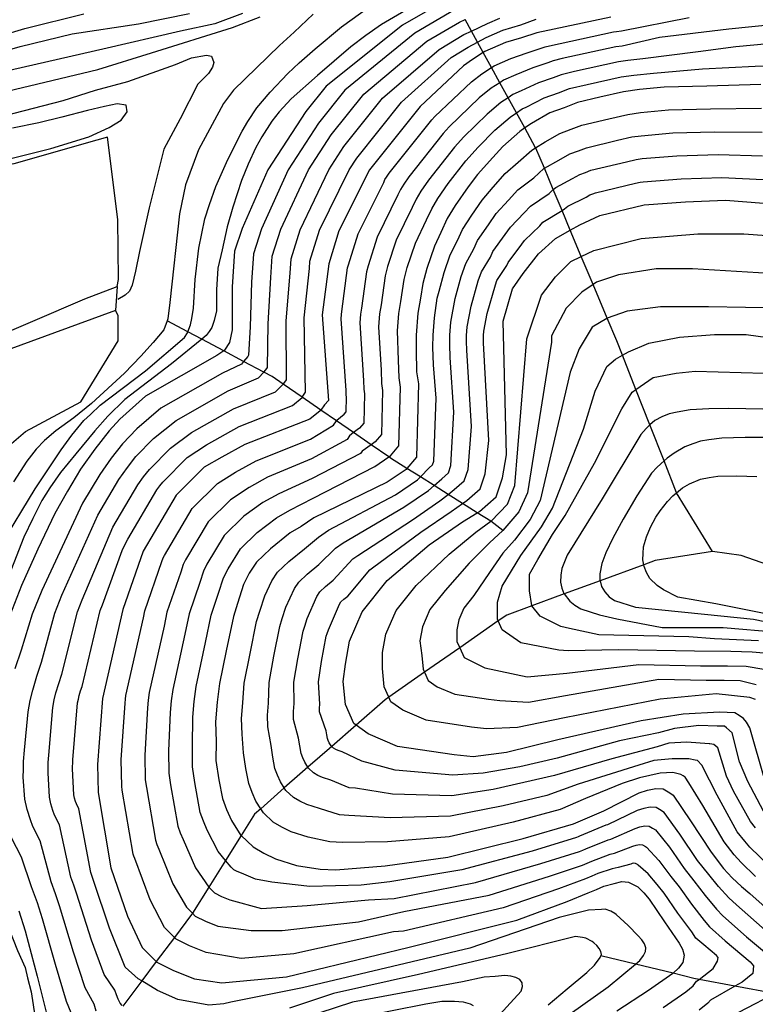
# Model space of a CAD drawing. Header units: metres. Extents: x -53000 to 0, y -90750 to 6.
# Tile 12 of 29: x -52359 to -52270, y -90305 to -90186. Entities that reach past the tile are written whole.
import ezdxf

# ---------------------------------------------------------------- set-up
doc = ezdxf.new("R2010")
doc.units = ezdxf.units.M
for name, color, linetype in [('6110110', 7, 'Continuous'), ('6110120', 7, 'Continuous'), ('6301000', 7, 'Continuous'), ('7101000', 7, 'Continuous'), ('7102000', 7, 'Continuous'), ('7521000', 7, 'Continuous')]:
    doc.layers.add(name, color=color, linetype=linetype)
picture_1 = doc.add_image_def('image1.tif', size_in_pixel=(4000, 3000))

msp = doc.modelspace()

# ---------------------------------------------------------------- linework, layer by layer
at = {"layer": '6110110'}
msp.add_polyline3d([(-52347.05, -90220.71, 52.78), (-52365.92, -90227.61, 52.78), (-52375.1, -90231.16, 52.78), (-52378.14, -90232, 52.78)], dxfattribs=at)
at = {"layer": '6110120'}
for points in [[(-52376.37, -90230.06, 50.84), (-52369.69, -90227.43, 50.84), (-52350.77, -90219.3, 50.84), (-52346.84, -90217.81, 50.84)], [(-52346.84, -90217.81, 50.84), (-52347.05, -90220.71, 52.78)]]:
    msp.add_polyline3d(points, dxfattribs=at)
at = {"layer": '6301000'}
for points in [[(-52346.84, -90217.81, 50.84), (-52346.66, -90216.98, 50.84), (-52346.78, -90209.73, 50.84), (-52348.01, -90199.76, 50.84), (-52349.32, -90200.12, 50.84), (-52359.34, -90202.98, 50.84), (-52375.79, -90206.53, 50.84)], [(-52363.83, -90244.17, 52.78), (-52360.21, -90237.3, 52.78), (-52357.92, -90235.37, 52.78), (-52351.22, -90231.78, 52.78), (-52346.73, -90224.38, 52.78), (-52346.72, -90221.31, 52.78), (-52347.05, -90220.71, 52.78)]]:
    msp.add_polyline3d(points, dxfattribs=at)
at = {"layer": '7101000'}
for points in [[(-52402.48, -90182.17, 60), (-52392.69, -90189.28, 60), (-52388.25, -90191.65, 60), (-52384.21, -90192.51, 60), (-52384.1, -90192.54, 60), (-52381.43, -90192.83, 60), (-52377.58, -90192.24, 60), (-52373.42, -90191.35, 60), (-52366.9, -90189.28, 60), (-52358.01, -90186.62, 60), (-52350.89, -90184.84, 60)], [(-52306.46, -90182.8, 60), (-52312.31, -90186.18, 60), (-52321.54, -90193.56, 60), (-52324.01, -90196.63, 60), (-52328.62, -90203.7, 60), (-52331.7, -90210.78, 60), (-52332.62, -90213.54, 60), (-52332.93, -90217.85, 60), (-52332.93, -90223.08, 60), (-52333.24, -90224.61, 60), (-52333.86, -90225.53, 60), (-52333.95, -90225.6, 60), (-52334.78, -90226.15, 60), (-52343.4, -90231.07, 60), (-52346.5, -90233.88, 60), (-52347.81, -90235.28, 60), (-52349.54, -90237.48, 60), (-52351.27, -90239.93, 60), (-52352.86, -90242.57, 60), (-52354.38, -90245.28, 60), (-52356.43, -90249.61, 60), (-52358.42, -90254.01, 60), (-52359.85, -90257.61, 60)], [(-52287.09, -90185.21, 70), (-52296.03, -90187.12, 70), (-52297.92, -90187.74, 70), (-52299.82, -90188.28, 70), (-52302.33, -90189.38, 70), (-52302.54, -90189.51, 70), (-52303.85, -90190.35, 70), (-52304.92, -90191.1, 70), (-52310.16, -90196.02, 70), (-52316.31, -90203.7, 70), (-52320, -90211.08, 70), (-52321.24, -90215.08, 70), (-52322.01, -90221.23, 70), (-52321.25, -90231.61, 70), (-52321.76, -90232.12, 70), (-52322.19, -90232.77, 70), (-52322.26, -90232.88, 70), (-52323.53, -90233.89, 70), (-52331.39, -90236.93, 70), (-52334.16, -90238.45, 70), (-52336.32, -90239.68, 70), (-52339.7, -90243.06, 70), (-52343.7, -90249.83, 70), (-52346.17, -90256.9, 70), (-52348.63, -90267.66, 70), (-52349.24, -90275.65, 70), (-52349.14, -90279.06, 70), (-52347.62, -90288.17, 70), (-52345.6, -90293.99, 70), (-52343.82, -90297.79, 70), (-52342.11, -90299.5, 70), (-52342.05, -90299.56, 70), (-52340.02, -90300.58, 70), (-52337.49, -90301.59, 70), (-52334.19, -90302.09, 70), (-52326.34, -90301.34, 70), (-52311.64, -90297.79, 70), (-52298.46, -90294.5, 70), (-52292.37, -90292.22, 70), (-52289.82, -90291.17, 70), (-52288.83, -90290.76, 70), (-52287.93, -90290.36, 70), (-52286.67, -90290.04, 70), (-52285.77, -90289.82, 70), (-52284.95, -90289.88, 70), (-52284.63, -90290.05, 70), (-52283.84, -90290.47, 70), (-52283.09, -90291.17, 70), (-52282.43, -90291.96, 70), (-52280.61, -90294.71, 70), (-52278.8, -90297.28, 70), (-52278.42, -90297.99, 70), (-52278.21, -90298.71, 70), (-52278.37, -90299.63, 70), (-52278.89, -90300.29, 70), (-52279.56, -90300.92, 70), (-52279.6, -90300.95, 70), (-52282.54, -90302.99, 70), (-52286.37, -90305.51, 70)], [(-52268.92, -90193.39, 80), (-52275.46, -90193.57, 80), (-52280.64, -90193.69, 80), (-52283.63, -90193.99, 80), (-52285.54, -90194.25, 80), (-52288.43, -90194.92, 80), (-52291.13, -90195.57, 80), (-52292.75, -90196.19, 80), (-52294.46, -90196.8, 80), (-52296.7, -90198.08, 80), (-52297.51, -90198.63, 80), (-52298.12, -90199.05, 80), (-52300.16, -90200.86, 80), (-52301.39, -90202.19, 80), (-52303.23, -90204.27, 80), (-52304.37, -90205.77, 80), (-52305.94, -90208.02, 80), (-52306.89, -90209.61, 80), (-52307.66, -90211.28, 80), (-52308.42, -90212.95, 80), (-52309.34, -90215.63, 80), (-52309.83, -90217.47, 80), (-52310.14, -90219.21, 80), (-52310.45, -90221.05, 80), (-52310.64, -90223.7, 80), (-52310.67, -90225.52, 80), (-52310.59, -90228.16, 80), (-52310.35, -90229.59, 80), (-52310.61, -90238.45, 80), (-52311.76, -90239.83, 80), (-52311.87, -90239.97, 80), (-52314.15, -90241.49, 80), (-52323.02, -90245.79, 80), (-52324.57, -90246.86, 80), (-52325.91, -90247.64, 80), (-52328.3, -90249.56, 80), (-52329.98, -90251.18, 80), (-52330.85, -90252.49, 80), (-52331.53, -90253.88, 80), (-52332.28, -90256.19, 80), (-52332.78, -90257.76, 80), (-52333.65, -90261.89, 80), (-52334.44, -90265.84, 80), (-52334.73, -90268.13, 80), (-52334.93, -90270.51, 80), (-52334.86, -90272.87, 80), (-52334.88, -90275.15, 80), (-52334.53, -90277.51, 80), (-52334.1, -90279.77, 80), (-52333.6, -90281.11, 80), (-52333.02, -90282.45, 80), (-52331.87, -90284.23, 80), (-52331.84, -90284.26, 80), (-52330.37, -90285.63, 80), (-52329.07, -90286.39, 80), (-52327.69, -90287.06, 80), (-52325.12, -90287.87, 80), (-52322.28, -90288.3, 80), (-52320.37, -90288.41, 80), (-52314.41, -90287.9, 80), (-52306.81, -90286.88, 80), (-52297.68, -90284.6, 80)], [(-52360.85, -90202.63, 50), (-52354.88, -90201.12, 50), (-52350.27, -90199.69, 50), (-52347.8, -90198.58, 50), (-52346.37, -90197.7, 50), (-52345.65, -90196.67, 50), (-52345.76, -90195.88, 50), (-52346.85, -90195.72, 50), (-52348.36, -90196.03, 50), (-52350.43, -90196.51, 50), (-52353.53, -90197.31, 50), (-52356.31, -90198.02, 50), (-52359.49, -90198.66, 50)], [(-52317.2, -90257.18, 90), (-52314.15, -90253.39, 90), (-52309.09, -90249.08, 90), (-52305.03, -90246.3, 90), (-52303.25, -90245.19, 90), (-52303, -90245.03, 90), (-52300.98, -90243.26, 90), (-52300.22, -90240.98, 90), (-52299.71, -90238.2, 90), (-52300.1, -90222, 90), (-52298.98, -90218.11, 90), (-52297.69, -90216.26, 90), (-52295.83, -90213.86, 90), (-52293.79, -90212, 90), (-52292, -90210.99, 90), (-52290.83, -90210.34, 90), (-52288.42, -90209.23, 90), (-52283.04, -90207.93, 90), (-52278.04, -90207.56, 90), (-52273.22, -90207.37, 90), (-52268.58, -90207.74, 90)], [(-52269.2, -90260.71, 100), (-52274.56, -90260.43, 100), (-52277.66, -90260.22, 100), (-52288.56, -90259.97, 100), (-52292.11, -90259.21, 100), (-52293.12, -90258.96, 100), (-52295.65, -90257.69, 100), (-52296.64, -90256.46, 100), (-52296.67, -90256.42, 100), (-52296.92, -90254.65, 100), (-52296.92, -90252.63, 100), (-52295.91, -90250.85, 100), (-52294.13, -90247.82, 100), (-52292.61, -90245.54, 100), (-52289.06, -90239.21, 100), (-52285.77, -90232.63, 100), (-52284.5, -90230.6, 100), (-52284.05, -90230.29, 100), (-52281.97, -90228.83, 100), (-52279.18, -90228.32, 100), (-52276.9, -90228.07, 100), (-52268.54, -90228.32, 100)], [(-52268.44, -90277.54, 90), (-52270.25, -90271.21, 90), (-52270.66, -90270.52, 90), (-52271.01, -90270.1, 90), (-52271.57, -90269.73, 90), (-52272.06, -90269.41, 90), (-52273.94, -90269.34, 90), (-52278.32, -90269.55, 90), (-52283.4, -90270.38, 90), (-52293.5, -90272.68, 90), (-52299.71, -90274.22, 90), (-52303.76, -90274.73, 90), (-52306.05, -90274.48, 90), (-52312.89, -90273.46, 90), (-52316.44, -90271.95, 90), (-52317.93, -90270.88, 90), (-52318.21, -90270.68, 90), (-52319.22, -90268.4, 90), (-52319.48, -90265.62, 90), (-52319.22, -90263.51, 90), (-52318.72, -90260.73, 90), (-52317.2, -90257.18, 90)], [(-52297.68, -90284.6, 80), (-52291.6, -90282.83, 80), (-52287.94, -90281.25, 80), (-52283.64, -90279.07, 80), (-52282.65, -90278.76, 80), (-52281.66, -90278.54, 80), (-52280.75, -90278.59, 80), (-52279.94, -90279.1, 80), (-52279.54, -90279.36, 80), (-52277.44, -90282.46, 80), (-52274.96, -90286.28, 80), (-52273.45, -90288.22, 80), (-52272.41, -90289.36, 80), (-52271.29, -90290.41, 80), (-52270.26, -90291.28, 80), (-52265.5, -90295.49, 80)], [(-52358.75, -90293.38, 60), (-52357.96, -90295.79, 60), (-52356.51, -90301.27, 60), (-52355.34, -90305.93, 60)]]:
    msp.add_polyline3d(points, dxfattribs=at)
at = {"layer": '7102000'}
for points in [[(-52409.41, -90183.98, 54), (-52404.74, -90186.88, 54), (-52398.68, -90191.26, 54), (-52392.67, -90194.95, 54), (-52387.12, -90197.88, 54), (-52384.96, -90198.34, 54), (-52384.55, -90198.34, 54), (-52383.11, -90198.34, 54), (-52379.1, -90197.88, 54), (-52372.32, -90196.8, 54), (-52360.14, -90194.18, 54), (-52349.19, -90191.56, 54), (-52342.7, -90189.53, 54), (-52332.88, -90186.49, 54), (-52329.55, -90185.17, 54)], [(-52403.23, -90183.74, 58), (-52395.03, -90189.67, 58), (-52391.89, -90191.31, 58), (-52390.64, -90191.99, 58), (-52387.97, -90193.25, 58), (-52386.5, -90193.74, 58), (-52384.89, -90194.22, 58), (-52384.31, -90194.21, 58), (-52380.64, -90194.18, 58), (-52377.09, -90193.87, 58), (-52371.54, -90192.49, 58), (-52358.59, -90188.79, 58), (-52352.27, -90187.25, 58), (-52344.26, -90186.02, 58), (-52338.09, -90184.79, 58)], [(-52360.93, -90249.17, 56), (-52356.78, -90242.29, 56), (-52355.15, -90239.87, 56), (-52353.63, -90237.58, 56), (-52352.32, -90235.79, 56), (-52350.87, -90234.05, 56), (-52350.08, -90233.29, 56), (-52348.88, -90232.19, 56), (-52343.42, -90228.01, 56), (-52338.68, -90223.99, 56), (-52338.33, -90223.43, 56), (-52338.28, -90223.3, 56), (-52337.95, -90222.45, 56), (-52337.79, -90221.67, 56), (-52337.6, -90220.44, 56), (-52337.39, -90216.97, 56), (-52336.96, -90213.17, 56), (-52336.61, -90211.42, 56), (-52336.21, -90209.63, 56), (-52335.67, -90207.88, 56), (-52334.88, -90205.7, 56), (-52333.43, -90202.46, 56), (-52331.72, -90199.02, 56), (-52331.03, -90197.85, 56), (-52329.94, -90196.21, 56), (-52328.31, -90194.32, 56), (-52326.2, -90192.05, 56), (-52324.83, -90190.76, 56), (-52322.88, -90189.05, 56), (-52319.69, -90186.41, 56), (-52316.36, -90184, 56)], [(-52331.66, -90184.8, 56), (-52335.03, -90186.03, 56), (-52339.17, -90186.94, 56), (-52348.57, -90189.1, 56), (-52360.75, -90191.87, 56), (-52371.54, -90194.49, 56), (-52380.18, -90196.03, 56), (-52383.42, -90196.19, 56), (-52384.41, -90196.02, 56), (-52386.19, -90195.72, 56), (-52387.86, -90195.16, 56), (-52389.2, -90194.67, 56), (-52390.44, -90194.08, 56), (-52392.51, -90192.8, 56), (-52396.83, -90190.49, 56), (-52403.99, -90185.31, 56)], [(-52311.44, -90184.16, 58), (-52314.83, -90186.12, 58), (-52316.75, -90187.43, 58), (-52318.57, -90188.82, 58), (-52322.6, -90192.27, 58), (-52325.79, -90195.13, 58), (-52327.24, -90196.69, 58), (-52328.12, -90197.82, 58), (-52329.33, -90199.69, 58), (-52330.06, -90201, 58), (-52331, -90203, 58), (-52331.81, -90204.99, 58), (-52332.84, -90208.22, 58), (-52333.54, -90210.61, 58), (-52334.14, -90213.37, 58), (-52334.66, -90215.58, 58), (-52334.81, -90218.23, 58), (-52334.82, -90220.78, 58), (-52335.1, -90221.93, 58), (-52335.39, -90222.76, 58), (-52335.7, -90223.27, 58), (-52336.05, -90223.74, 58), (-52336.59, -90224.19, 58), (-52340.26, -90227.19, 58), (-52345.9, -90231.48, 58), (-52347.98, -90233.52, 58), (-52349.56, -90235.27, 58), (-52351.84, -90238.05, 58), (-52353.68, -90240.31, 58), (-52354.99, -90242.19, 58), (-52355.94, -90243.73, 58), (-52357.05, -90245.87, 58), (-52358.12, -90248.15, 58), (-52360.57, -90254.35, 58)], [(-52323.1, -90184.86, 54), (-52325.4, -90187.05, 54), (-52327.2, -90188.64, 54), (-52332.77, -90194.05, 54), (-52333.96, -90195.66, 54), (-52336.98, -90201.3, 54), (-52338.57, -90205.51, 54), (-52339.29, -90209.01, 54), (-52340.48, -90219.74, 54), (-52340.72, -90221.73, 54), (-52340.8, -90221.96, 54), (-52341.2, -90223.08, 54), (-52342.47, -90224.59, 54), (-52343.98, -90226.26, 54), (-52345.97, -90228.32, 54), (-52349.96, -90231.99, 54), (-52352.09, -90233.69, 54), (-52354.27, -90235.28, 54), (-52355.65, -90236.45, 54), (-52356.66, -90237.51, 54), (-52357.77, -90238.95, 54), (-52359.37, -90241.44, 54)], [(-52305.94, -90184.31, 62), (-52310.83, -90187.16, 62), (-52319.27, -90194.05, 62), (-52322.47, -90198.05, 62), (-52326.16, -90203.7, 62), (-52329.36, -90210.84, 62), (-52330.35, -90213.85, 62), (-52330.59, -90217.29, 62), (-52330.75, -90222.71, 62), (-52330.94, -90226.11, 62), (-52331.04, -90226.27, 62), (-52331.53, -90226.88, 62), (-52331.79, -90227.21, 62), (-52334.1, -90228.31, 62), (-52341.55, -90232.55, 62), (-52344.46, -90235.04, 62), (-52346.19, -90236.84, 62), (-52347.57, -90238.6, 62), (-52348.95, -90240.56, 62), (-52351.03, -90244.02, 62), (-52355.97, -90254.59, 62), (-52357.11, -90257.47, 62), (-52358.47, -90261.82, 62), (-52359.22, -90264.07, 62)], [(-52354.3, -90291.3, 64), (-52354.84, -90289.85, 64), (-52356.15, -90284.88, 64), (-52357.05, -90283.14, 64), (-52357.35, -90282.34, 64), (-52357.73, -90281.08, 64), (-52358, -90279.85, 64), (-52358.2, -90277.18, 64), (-52358.19, -90276.26, 64), (-52358.18, -90275.29, 64), (-52358.07, -90273.93, 64), (-52357.63, -90269.3, 64), (-52357.37, -90267.93, 64), (-52357.06, -90266.65, 64), (-52356.57, -90264.96, 64), (-52356.01, -90263.28, 64), (-52354.38, -90257.33, 64), (-52353.52, -90255.16, 64), (-52349.2, -90245.47, 64), (-52346.64, -90241.18, 64), (-52345.61, -90239.71, 64), (-52344.57, -90238.39, 64), (-52342.43, -90236.2, 64), (-52339.7, -90234.02, 64), (-52333.42, -90230.46, 64), (-52329.73, -90228.88, 64), (-52329.09, -90228.18, 64), (-52328.85, -90227.92, 64), (-52328.65, -90227.62, 64), (-52328.56, -90222.34, 64), (-52328.25, -90216.74, 64), (-52328.07, -90214.16, 64), (-52327.02, -90210.9, 64), (-52323.7, -90203.7, 64), (-52320.93, -90199.46, 64), (-52316.99, -90194.54, 64), (-52309.36, -90188.15, 64), (-52305.42, -90185.82, 64), (-52304.73, -90185.53, 64)], [(-52355.21, -90276.67, 66), (-52355.21, -90276.06, 66), (-52355.2, -90275.41, 66), (-52355.13, -90274.51, 66), (-52354.63, -90268.75, 66), (-52354.45, -90267.84, 66), (-52354.25, -90266.98, 66), (-52353.92, -90265.86, 66), (-52353.55, -90264.74, 66), (-52351.64, -90257.18, 66), (-52351.07, -90255.74, 66), (-52347.36, -90246.93, 66), (-52344.33, -90241.81, 66), (-52343.64, -90240.83, 66), (-52342.94, -90239.95, 66), (-52340.39, -90237.36, 66), (-52337.86, -90235.5, 66), (-52332.74, -90232.62, 66), (-52327.66, -90230.55, 66), (-52326.73, -90229.64, 66), (-52326.65, -90229.57, 66), (-52326.35, -90229.12, 66), (-52326.38, -90221.97, 66), (-52325.91, -90216.19, 66), (-52325.79, -90214.47, 66), (-52324.68, -90210.96, 66), (-52321.24, -90203.7, 66), (-52319.39, -90200.88, 66), (-52314.71, -90195.03, 66), (-52307.88, -90189.13, 66), (-52304.89, -90187.33, 66), (-52303.97, -90186.91, 66), (-52302.01, -90186.01, 66), (-52300.51, -90185.35, 66)], [(-52348.62, -90256.32, 68), (-52346.25, -90249.78, 68), (-52345.84, -90248.92, 68), (-52345.53, -90248.38, 68), (-52342.02, -90242.44, 68), (-52341.67, -90241.94, 68), (-52341.32, -90241.51, 68), (-52338.35, -90238.52, 68), (-52336.01, -90236.97, 68), (-52332.07, -90234.77, 68), (-52325.6, -90232.22, 68), (-52324.46, -90231.23, 68), (-52324.45, -90231.21, 68), (-52324.05, -90230.62, 68), (-52324.19, -90221.6, 68), (-52323.58, -90215.63, 68), (-52323.51, -90214.77, 68), (-52322.34, -90211.02, 68), (-52318.77, -90203.7, 68), (-52317.85, -90202.29, 68), (-52312.43, -90195.53, 68), (-52306.4, -90190.11, 68), (-52304.37, -90188.84, 68), (-52303.23, -90188.25, 68), (-52302.17, -90187.69, 68), (-52300.16, -90186.81, 68), (-52297.98, -90186.14, 68), (-52296.14, -90185.47, 68)], [(-52346.29, -90278.28, 72), (-52346.37, -90275.1, 72), (-52345.89, -90268.23, 72), (-52345.85, -90267.75, 72), (-52345.79, -90267.3, 72), (-52343.66, -90257.9, 72), (-52343.49, -90257.07, 72), (-52341.42, -90251.1, 72), (-52341.27, -90250.64, 72), (-52341.13, -90250.36, 72), (-52337.76, -90244.68, 72), (-52334.71, -90241.66, 72), (-52332.51, -90240.29, 72), (-52330.02, -90238.91, 72), (-52323.43, -90236.27, 72), (-52320.64, -90234.6, 72), (-52320.29, -90234.08, 72), (-52320.24, -90233.99, 72), (-52319.37, -90233.28, 72), (-52319.12, -90232.98, 72), (-52319.07, -90231.21, 72), (-52319.12, -90230.92, 72), (-52319.13, -90230.39, 72), (-52319.74, -90221.73, 72), (-52319.7, -90221.2, 72), (-52319.64, -90220.83, 72), (-52318.95, -90215.56, 72), (-52318.86, -90215.19, 72), (-52317.69, -90211.46, 72), (-52314.58, -90205.22, 72), (-52314.43, -90204.88, 72), (-52314.24, -90204.57, 72), (-52313.92, -90204.12, 72), (-52308.77, -90197.67, 72), (-52308.4, -90197.25, 72), (-52303.97, -90193.05, 72), (-52302.7, -90192.09, 72), (-52301.53, -90191.33, 72), (-52301.2, -90191.12, 72), (-52299.19, -90190.24, 72), (-52297.23, -90189.56, 72), (-52295.38, -90188.93, 72), (-52295.05, -90188.81, 72), (-52294.51, -90188.68, 72), (-52286.78, -90187.01, 72), (-52286.4, -90186.96, 72), (-52285.8, -90186.9, 72), (-52277.61, -90185.27, 72)], [(-52267.25, -90186.11, 74), (-52272.8, -90186.68, 74), (-52281.19, -90187.68, 74), (-52285.71, -90188.72, 74), (-52286.47, -90188.82, 74), (-52292.99, -90190.24, 74), (-52294.07, -90190.5, 74), (-52294.72, -90190.75, 74), (-52296.54, -90191.37, 74), (-52298.57, -90192.2, 74), (-52300.08, -90192.86, 74), (-52300.53, -90193.16, 74), (-52301.56, -90193.83, 74), (-52303.02, -90195, 74), (-52306.65, -90198.48, 74), (-52307.39, -90199.32, 74), (-52311.53, -90204.53, 74), (-52312.16, -90205.43, 74), (-52312.54, -90206.07, 74), (-52312.85, -90206.73, 74), (-52315.37, -90211.83, 74), (-52316.48, -90215.3, 74), (-52316.67, -90216.04, 74), (-52317.26, -90220.42, 74), (-52317.39, -90221.16, 74), (-52317.46, -90222.22, 74), (-52317.02, -90229.18, 74), (-52316.99, -90230.23, 74), (-52316.89, -90230.8, 74), (-52316.99, -90234.35, 74), (-52317.5, -90234.95, 74), (-52318.23, -90235.5, 74), (-52318.72, -90235.87, 74), (-52319.02, -90236.32, 74), (-52323.33, -90238.65, 74), (-52328.66, -90240.9, 74), (-52330.86, -90242.13, 74), (-52333.11, -90243.63, 74), (-52335.81, -90246.31, 74), (-52338.56, -90250.89, 74), (-52338.84, -90251.45, 74), (-52339.14, -90252.37, 74), (-52340.81, -90257.24, 74), (-52341.16, -90258.9, 74), (-52342.95, -90266.93, 74), (-52343.07, -90267.85, 74), (-52343.15, -90268.8, 74), (-52343.49, -90274.54, 74), (-52343.44, -90277.49, 74), (-52343.3, -90278.44, 74), (-52342.21, -90284.81, 74), (-52342.02, -90285.35, 74), (-52341.78, -90285.88, 74), (-52340.11, -90290.09, 74), (-52338.44, -90292.93, 74), (-52337.74, -90293.63, 74), (-52337.38, -90293.99, 74), (-52336.16, -90294.6, 74), (-52334.64, -90295.2, 74), (-52330.61, -90295.74, 74), (-52326.88, -90295.74, 74), (-52322.27, -90295.21, 74), (-52317.65, -90294.68, 74), (-52312.15, -90293.44, 74), (-52301.8, -90291.45, 74), (-52294.5, -90289.17, 74), (-52290.53, -90287.83, 74), (-52289.94, -90287.59, 74), (-52289.4, -90287.35, 74), (-52287.18, -90286.52, 74), (-52286.64, -90286.39, 74), (-52284.42, -90285.55, 74), (-52284.03, -90285.43, 74), (-52283.63, -90285.34, 74), (-52283.27, -90285.36, 74), (-52282.91, -90285.59, 74), (-52282.78, -90285.67, 74), (-52281.28, -90287.27, 74), (-52279.84, -90289.21, 74)], [(-52264.12, -90188.1, 76), (-52271.94, -90188.82, 76), (-52276.53, -90189.42, 76), (-52283.22, -90190.29, 76), (-52285.02, -90190.48, 76), (-52286.16, -90190.63, 76), (-52291.47, -90191.8, 76), (-52293.09, -90192.19, 76), (-52294.06, -90192.56, 76), (-52295.85, -90193.18, 76), (-52297.94, -90194.16, 76), (-52298.95, -90194.6, 76), (-52299.52, -90194.98, 76), (-52300.41, -90195.57, 76), (-52302.06, -90196.96, 76), (-52304.9, -90199.72, 76), (-52306, -90200.97, 76), (-52309.15, -90204.94, 76), (-52310.09, -90206.29, 76), (-52310.66, -90207.25, 76), (-52311.12, -90208.25, 76), (-52313.06, -90212.2, 76), (-52314.1, -90215.41, 76), (-52314.39, -90216.51, 76), (-52314.89, -90220.02, 76), (-52315.07, -90221.12, 76), (-52315.19, -90222.71, 76), (-52314.9, -90227.96, 76), (-52314.85, -90229.54, 76), (-52314.71, -90230.4, 76), (-52314.86, -90235.71, 76), (-52315.62, -90236.63, 76), (-52316.1, -90236.96, 76), (-52317.2, -90237.74, 76), (-52317.4, -90238.04, 76), (-52323.23, -90241.03, 76), (-52327.29, -90242.89, 76), (-52329.21, -90243.96, 76), (-52331.51, -90245.61, 76), (-52333.87, -90247.93, 76), (-52335.99, -90251.42, 76), (-52336.4, -90252.26, 76), (-52336.85, -90253.64, 76), (-52338.13, -90257.41, 76), (-52338.66, -90259.9, 76), (-52340.11, -90266.57, 76), (-52340.29, -90267.94, 76), (-52340.41, -90269.37, 76), (-52340.61, -90273.99, 76), (-52340.58, -90276.71, 76), (-52340.38, -90278.13, 76), (-52339.51, -90283.13, 76), (-52339.21, -90283.94, 76), (-52338.86, -90284.74, 76), (-52337.36, -90288.14, 76), (-52335.76, -90290.48, 76), (-52335.75, -90290.49, 76), (-52335.04, -90291.2, 76), (-52334.23, -90291.61, 76), (-52333.22, -90292.01, 76), (-52329.37, -90293.08, 76), (-52323.86, -90292.73, 76), (-52316.41, -90292.02, 76), (-52313.3, -90291.85, 76), (-52303.47, -90289.93, 76), (-52295.56, -90287.65, 76)], [(-52362.92, -90197.78, 52), (-52353.37, -90195.32, 52), (-52349.47, -90194.05, 52), (-52345.57, -90193.01, 52), (-52339.77, -90190.95, 52), (-52337.86, -90190.15, 52), (-52336.03, -90189.84, 52), (-52335.44, -90189.93, 52), (-52335.15, -90190.71, 52), (-52335.31, -90191.27, 52), (-52335.79, -90192.06, 52), (-52337.06, -90193.33, 52), (-52339.21, -90197.55, 52), (-52341.2, -90201.2, 52), (-52342.95, -90208.28, 52), (-52344.14, -90213.6, 52), (-52344.62, -90215.98, 52), (-52345.02, -90217.65, 52), (-52345.34, -90218.37, 52), (-52345.89, -90218.85, 52), (-52346.75, -90219.41, 52)], [(-52337.28, -90266.21, 78), (-52336.15, -90260.9, 78), (-52335.46, -90257.59, 78), (-52334.57, -90254.92, 78), (-52333.97, -90253.07, 78), (-52333.42, -90251.96, 78), (-52331.93, -90249.55, 78), (-52329.91, -90247.58, 78), (-52327.56, -90245.8, 78), (-52325.93, -90244.87, 78), (-52323.13, -90243.41, 78), (-52315.67, -90239.61, 78), (-52313.96, -90238.44, 78), (-52313.75, -90238.3, 78), (-52312.73, -90237.08, 78), (-52312.53, -90229.99, 78), (-52312.72, -90228.85, 78), (-52312.79, -90226.74, 78), (-52312.91, -90223.2, 78), (-52312.76, -90221.09, 78), (-52312.51, -90219.62, 78), (-52312.11, -90216.99, 78), (-52311.72, -90215.52, 78), (-52310.74, -90212.58, 78), (-52309.39, -90209.76, 78), (-52308.77, -90208.43, 78), (-52308.01, -90207.16, 78), (-52306.76, -90205.36, 78), (-52304.62, -90202.62, 78), (-52303.14, -90200.95, 78), (-52301.11, -90198.91, 78), (-52299.27, -90197.31, 78), (-52298.52, -90196.8, 78), (-52297.82, -90196.34, 78), (-52297.32, -90196.12, 78), (-52295.15, -90194.99, 78), (-52293.41, -90194.37, 78), (-52292.11, -90193.88, 78), (-52289.95, -90193.36, 78), (-52285.85, -90192.44, 78), (-52284.32, -90192.23, 78), (-52281.93, -90191.99, 78), (-52276, -90191.49, 78), (-52269.63, -90191.17, 78), (-52262.13, -90190.95, 78)], [(-52329.97, -90258.35, 82), (-52329.57, -90257.1, 82), (-52328.97, -90255.25, 82), (-52328.12, -90253.43, 82), (-52327.42, -90252.38, 82), (-52326.08, -90251.09, 82), (-52324.16, -90249.55, 82), (-52322.48, -90248.16, 82), (-52321.25, -90247.31, 82), (-52313.14, -90243.01, 82), (-52310.5, -90241.23, 82), (-52310.14, -90240.85, 82), (-52309.09, -90239.76, 82), (-52308.68, -90239.41, 82), (-52308.53, -90238.95, 82), (-52308.22, -90231.31, 82), (-52308.57, -90227.28, 82), (-52308.63, -90225.17, 82), (-52308.6, -90223.71, 82), (-52308.45, -90221.59, 82), (-52308.1, -90219.21, 82), (-52307.88, -90218.38, 82), (-52307.27, -90216.13, 82), (-52306.54, -90213.98, 82), (-52305.66, -90212.27, 82), (-52305.05, -90210.94, 82), (-52303.92, -90209.19, 82), (-52302.66, -90207.39, 82), (-52301.35, -90205.81, 82), (-52299.87, -90204.15, 82), (-52298.29, -90202.76, 82), (-52296.66, -90201.31, 82), (-52296.19, -90201.02, 82), (-52295.04, -90200.31, 82), (-52293.25, -90199.29, 82), (-52291.88, -90198.79, 82), (-52290.59, -90198.3, 82), (-52287.35, -90197.52, 82), (-52285.04, -90196.99, 82), (-52283.51, -90196.78, 82), (-52280.12, -90196.46, 82), (-52275.01, -90196.33, 82), (-52268.85, -90196.26, 82)], [(-52326.86, -90258, 84), (-52326.41, -90256.62, 84), (-52325.39, -90254.37, 84), (-52324.87, -90253.58, 84), (-52323.86, -90252.61, 84), (-52322.42, -90251.46, 84), (-52320.4, -90249.47, 84), (-52319.48, -90248.83, 84), (-52312.13, -90244.52, 84), (-52309.14, -90242.5, 84), (-52308.47, -90241.9, 84), (-52307.56, -90241.08, 84), (-52306.75, -90240.37, 84), (-52306.45, -90239.46, 84), (-52306.09, -90233.03, 84), (-52306.54, -90226.4, 84), (-52306.59, -90224.82, 84), (-52306.57, -90223.72, 84), (-52306.46, -90222.13, 84), (-52305.94, -90219.28, 84), (-52305.2, -90216.62, 84), (-52304.65, -90215.02, 84), (-52303.67, -90213.27, 84), (-52303.21, -90212.27, 84), (-52301.9, -90210.35, 84), (-52300.96, -90209, 84), (-52299.46, -90207.36, 84), (-52298.35, -90206.11, 84), (-52296.42, -90204.65, 84), (-52295.2, -90203.56, 84), (-52295.13, -90203.52, 84), (-52293.38, -90202.54, 84), (-52292.04, -90201.77, 84), (-52291.02, -90201.4, 84), (-52290.05, -90201.03, 84), (-52286.27, -90200.12, 84), (-52284.54, -90199.72, 84), (-52283.4, -90199.57, 84), (-52279.6, -90199.24, 84), (-52274.56, -90199.09, 84), (-52268.78, -90199.13, 84)], [(-52324.34, -90259.54, 86), (-52324.14, -90258.91, 86), (-52323.84, -90257.99, 86), (-52322.66, -90255.31, 86), (-52322.31, -90254.78, 86), (-52321.64, -90254.13, 86), (-52320.68, -90253.37, 86), (-52318.32, -90250.77, 86), (-52317.7, -90250.35, 86), (-52311.11, -90246.04, 86), (-52307.77, -90243.77, 86), (-52306.77, -90242.97, 86), (-52306.04, -90242.4, 86), (-52304.83, -90241.33, 86), (-52304.37, -90239.97, 86), (-52303.97, -90234.75, 86), (-52304.52, -90225.52, 86), (-52304.55, -90224.47, 86), (-52304.54, -90223.74, 86), (-52304.46, -90222.68, 86), (-52303.99, -90220.19, 86), (-52303.13, -90217.12, 86), (-52302.76, -90216.05, 86), (-52301.67, -90214.27, 86), (-52301.37, -90213.6, 86), (-52299.87, -90211.52, 86), (-52299.25, -90210.62, 86), (-52297.57, -90208.91, 86), (-52296.83, -90208.08, 86), (-52294.56, -90206.55, 86), (-52294.05, -90206.09, 86), (-52293.74, -90205.82, 86), (-52291.73, -90204.77, 86), (-52290.83, -90204.26, 86), (-52290.15, -90204.01, 86), (-52289.5, -90203.76, 86), (-52285.19, -90202.72, 86), (-52284.04, -90202.46, 86), (-52283.28, -90202.35, 86), (-52279.08, -90202.01, 86), (-52274.11, -90201.85, 86), (-52268.72, -90202, 86)], [(-52321.53, -90260.13, 88), (-52321.43, -90259.82, 88), (-52321.28, -90259.36, 88), (-52319.93, -90256.24, 88), (-52319.75, -90255.98, 88), (-52319.42, -90255.66, 88), (-52318.94, -90255.27, 88), (-52316.24, -90252.08, 88), (-52315.93, -90251.87, 88), (-52310.1, -90247.56, 88), (-52306.4, -90245.03, 88), (-52305.03, -90244.07, 88), (-52304.52, -90243.71, 88), (-52302.9, -90242.3, 88), (-52302.29, -90240.47, 88), (-52301.84, -90236.47, 88), (-52302.49, -90224.64, 88), (-52302.51, -90224.12, 88), (-52302.5, -90223.75, 88), (-52302.46, -90223.22, 88), (-52302.04, -90221.1, 88), (-52301.06, -90217.62, 88), (-52300.87, -90217.08, 88), (-52299.68, -90215.27, 88), (-52299.53, -90214.93, 88), (-52297.85, -90212.69, 88), (-52297.54, -90212.24, 88), (-52295.68, -90210.46, 88), (-52295.31, -90210.04, 88), (-52292.99, -90208.62, 88), (-52292.69, -90208.44, 88), (-52292.29, -90208.08, 88), (-52290.07, -90207, 88), (-52289.63, -90206.74, 88), (-52289.28, -90206.62, 88), (-52288.96, -90206.5, 88), (-52284.12, -90205.33, 88), (-52283.54, -90205.19, 88), (-52283.16, -90205.14, 88), (-52278.56, -90204.78, 88), (-52273.66, -90204.61, 88), (-52268.65, -90204.87, 88)], [(-52269.56, -90267.78, 92), (-52270.25, -90267.53, 92), (-52274.35, -90267.11, 92), (-52281.11, -90267.74, 92), (-52292.71, -90270.01, 92), (-52298.39, -90271.17, 92), (-52302.14, -90271.32, 92), (-52303.97, -90271.12, 92), (-52309.44, -90270.31, 92), (-52312.28, -90269.09, 92), (-52313.7, -90268.08, 92), (-52313.96, -90267.5, 92), (-52314.51, -90266.26, 92), (-52314.71, -90264.03, 92), (-52314.71, -90262.1, 92), (-52314.31, -90259.87, 92), (-52313.09, -90257.03, 92), (-52310.66, -90253.99, 92), (-52306.65, -90250.2, 92), (-52303.41, -90247.56, 92), (-52301.61, -90246.22, 92), (-52301.58, -90246.2, 92), (-52299.61, -90244.17, 92), (-52298.69, -90241.89, 92), (-52297.27, -90224.14, 92), (-52295.46, -90218.86, 92), (-52293.79, -90216.63, 92), (-52291.94, -90214.78, 92), (-52290.66, -90214.18, 92), (-52289.16, -90213.48, 92), (-52283.41, -90212, 92), (-52276.55, -90211.45, 92), (-52270.99, -90211.45, 92), (-52263.2, -90212, 92)], [(-52281.6, -90215.7, 94), (-52286.18, -90216.4, 94), (-52288.82, -90217.28, 94), (-52289.23, -90217.57, 94), (-52290.58, -90218.51, 94), (-52292.51, -90220.44, 94), (-52294.27, -90223.79, 94), (-52294.28, -90224.57, 94), (-52297.17, -90242.8, 94), (-52298.24, -90245.08, 94), (-52300.16, -90247.36, 94), (-52301.79, -90248.83, 94), (-52304.22, -90251.31, 94), (-52307.16, -90254.6, 94), (-52308.98, -90256.88, 94), (-52309.9, -90259.01, 94), (-52310.2, -90260.68, 94), (-52309.95, -90262.45, 94), (-52309.8, -90264.12, 94), (-52309.63, -90264.49, 94), (-52309.19, -90265.48, 94), (-52308.12, -90266.24, 94), (-52305.99, -90267.15, 94), (-52301.89, -90267.76, 94), (-52300.52, -90267.91, 94), (-52297.07, -90268.12, 94), (-52292.56, -90267.31, 94), (-52281.26, -90265.33, 94), (-52275.53, -90265.43, 94), (-52273.35, -90265.45, 94), (-52271.42, -90265.48, 94), (-52269.49, -90265.97, 94)], [(-52265.23, -90216.4, 94), (-52277.2, -90215.7, 94), (-52281.6, -90215.7, 94)], [(-52266.29, -90220.44, 96), (-52275.26, -90220.27, 96), (-52281.07, -90220.27, 96), (-52285.12, -90220.8, 96), (-52287.52, -90221.65, 96), (-52287.58, -90221.68, 96), (-52289.34, -90222.73, 96), (-52290.93, -90225.37, 96), (-52291.99, -90228.18, 96), (-52295.65, -90243.71, 96), (-52296.87, -90245.99, 96), (-52298.75, -90248.52, 96), (-52300.16, -90250.09, 96), (-52301.79, -90252.42, 96), (-52303.66, -90255.21, 96), (-52304.88, -90256.73, 96), (-52305.49, -90258.15, 96), (-52305.72, -90259.35, 96), (-52305.72, -90260.76, 96), (-52305.37, -90261.53, 96), (-52304.84, -90262.69, 96), (-52302.35, -90263.97, 96), (-52297.2, -90265.03, 96), (-52292.41, -90264.61, 96), (-52283.69, -90263.54, 96), (-52276.24, -90263.7, 96), (-52272.96, -90263.73, 96), (-52270.71, -90263.76, 96), (-52268.57, -90264.12, 96)], [(-52267.65, -90262.27, 98), (-52270, -90262.05, 98), (-52272.58, -90262, 98), (-52276.95, -90261.96, 98), (-52286.12, -90261.76, 98), (-52292.26, -90261.91, 98), (-52293.4, -90261.81, 98), (-52297.98, -90260.93, 98), (-52300.26, -90259.35, 98), (-52300.72, -90258.29, 98), (-52300.79, -90258.12, 98), (-52300.79, -90256.01, 98), (-52300.26, -90254.08, 98), (-52297.98, -90250.38, 98), (-52295.5, -90246.9, 98), (-52294.13, -90244.63, 98), (-52290.41, -90235.09, 98), (-52288.99, -90230.47, 98), (-52287.58, -90227.48, 98), (-52286.53, -90226.6, 98), (-52285.69, -90226.13, 98), (-52284.94, -90225.72, 98), (-52282.48, -90224.66, 98), (-52278.78, -90223.96, 98), (-52274.56, -90223.61, 98), (-52270.69, -90223.61, 98), (-52263.12, -90224.66, 98)], [(-52268.67, -90232.68, 102), (-52272.81, -90232.57, 102), (-52275.22, -90232.63, 102), (-52277.49, -90232.76, 102), (-52279.07, -90233.01, 102), (-52280.02, -90233.23, 102), (-52280.92, -90233.59, 102), (-52281.77, -90234.03, 102), (-52282.37, -90234.57, 102), (-52282.83, -90234.99, 102), (-52283.45, -90235.74, 102), (-52288.12, -90243.49, 102), (-52292.36, -90250.31, 102), (-52292.7, -90251.15, 102), (-52293, -90251.93, 102), (-52293.15, -90252.76, 102), (-52293.17, -90253.58, 102), (-52293.01, -90254.3, 102), (-52292.77, -90254.98, 102), (-52292.73, -90255.02, 102), (-52292.06, -90255.9, 102), (-52291.45, -90256.38, 102), (-52290.71, -90256.81, 102), (-52288.46, -90257.53, 102), (-52286.35, -90258.04, 102), (-52280.89, -90259.06, 102), (-52273.48, -90259.08, 102), (-52266.85, -90259.65, 102)], [(-52267.79, -90236.1, 104), (-52270.84, -90236.09, 104), (-52273.66, -90236.16, 104), (-52275.24, -90236.36, 104), (-52276.24, -90236.54, 104), (-52277.18, -90236.85, 104), (-52278.13, -90237.21, 104), (-52279.42, -90237.99, 104), (-52280.27, -90238.57, 104), (-52280.65, -90238.92, 104), (-52281.46, -90239.67, 104), (-52282.17, -90240.42, 104), (-52283.95, -90243.14, 104), (-52285.59, -90245.98, 104), (-52286.83, -90248.27, 104), (-52287.69, -90250.03, 104), (-52288.19, -90251.33, 104), (-52288.43, -90252.57, 104), (-52288.41, -90253.34, 104), (-52288.38, -90253.42, 104), (-52288.2, -90254.11, 104), (-52287.81, -90254.77, 104), (-52287.3, -90255.35, 104), (-52286.65, -90255.82, 104), (-52284.1, -90256.61, 104), (-52275.76, -90257.48, 104), (-52269.82, -90258.05, 104), (-52264.33, -90259.19, 104)], [(-52264.68, -90258.16, 106), (-52274.39, -90256.22, 106), (-52278.97, -90255.41, 106), (-52280.73, -90254.53, 106), (-52281.47, -90254.01, 106), (-52282.36, -90253.14, 106), (-52282.79, -90252.43, 106), (-52283.04, -90251.71, 106), (-52283.09, -90251.48, 106), (-52283.21, -90250.9, 106), (-52283.18, -90250.12, 106), (-52283.12, -90249.3, 106), (-52282.79, -90248.1, 106), (-52282.28, -90246.94, 106), (-52281.64, -90245.73, 106), (-52281.11, -90244.98, 106), (-52280.24, -90243.85, 106), (-52279.58, -90243.14, 106), (-52279.14, -90242.77, 106), (-52278.43, -90242.18, 106), (-52277.58, -90241.69, 106), (-52276.23, -90241.14, 106), (-52275.19, -90240.91, 106), (-52274.15, -90240.78, 106), (-52271.83, -90240.73, 106), (-52269.42, -90240.81, 106)], [(-52292.01, -90305.84, 68), (-52287.43, -90302.56, 68), (-52284.12, -90299.8, 68), (-52283.57, -90299.35, 68), (-52283.14, -90298.78, 68), (-52282.88, -90298.27, 68), (-52282.85, -90297.82, 68), (-52283, -90297.37, 68), (-52283.33, -90296.88, 68), (-52283.76, -90296.4, 68), (-52284.98, -90295.13, 68), (-52286.43, -90293.82, 68), (-52286.62, -90293.69, 68), (-52287.08, -90293.39, 68), (-52287.77, -90293.14, 68), (-52288.22, -90293.21, 68), (-52289.78, -90293.26, 68), (-52293.33, -90294.15, 68), (-52304.16, -90297.87, 68), (-52324.4, -90302.66, 68), (-52333.1, -90304.43, 68), (-52333.92, -90304.62, 68), (-52335.76, -90304.79, 68), (-52339.49, -90304.08, 68), (-52341.97, -90303.01, 68), (-52343.87, -90301.84, 68), (-52344.28, -90301.59, 68), (-52345.88, -90300.18, 68), (-52347.78, -90295.45, 68), (-52349.69, -90289.7, 68), (-52349.85, -90289.21, 68), (-52350.03, -90288.73, 68), (-52351.48, -90281, 68), (-52351.78, -90280.42, 68), (-52351.88, -90280.15, 68), (-52352.01, -90279.73, 68), (-52352.1, -90279.32, 68), (-52352.23, -90276.16, 68), (-52352.23, -90275.85, 68), (-52352.22, -90275.53, 68), (-52352.19, -90275.08, 68), (-52351.63, -90268.21, 68), (-52351.54, -90267.75, 68), (-52351.44, -90267.32, 68), (-52351.28, -90266.76, 68), (-52351.09, -90266.2, 68), (-52348.9, -90257.04, 68), (-52348.62, -90256.32, 68)], [(-52269.57, -90289.2, 82), (-52271.33, -90287.5, 82), (-52272.16, -90286.59, 82), (-52273.37, -90285.03, 82), (-52275.96, -90280.61, 82), (-52277.63, -90277.89, 82), (-52278.11, -90277.2, 82), (-52278.35, -90277.03, 82), (-52278.6, -90276.85, 82), (-52279.58, -90276.64, 82), (-52281.11, -90276.71, 82), (-52283.61, -90277.27, 82), (-52285.7, -90277.96, 82), (-52290.16, -90279.77, 82), (-52293.22, -90281.11, 82), (-52298.9, -90282.63, 82), (-52306.65, -90284.4, 82), (-52314.1, -90285.01, 82), (-52319.58, -90285.11, 82), (-52321.11, -90285.03, 82), (-52323.74, -90284.43, 82), (-52325.79, -90283.79, 82), (-52326.9, -90283.25, 82), (-52327.94, -90282.64, 82), (-52329.14, -90281.52, 82), (-52329.46, -90281.02, 82), (-52330.05, -90280.1, 82), (-52330.52, -90279.03, 82), (-52330.92, -90277.95, 82), (-52331.27, -90276.14, 82), (-52331.54, -90274.26, 82), (-52331.73, -90271.98, 82), (-52331.79, -90270.09, 82), (-52331.63, -90268.19, 82), (-52331.45, -90265.8, 82), (-52330.76, -90262.22, 82), (-52329.97, -90258.35, 82)], [(-52267.85, -90287.99, 84), (-52270.25, -90285.64, 84), (-52270.87, -90284.95, 84), (-52271.78, -90283.79, 84), (-52274.21, -90279.35, 84), (-52276.09, -90275.74, 84), (-52276.58, -90275.18, 84), (-52276.88, -90275.12, 84), (-52277.63, -90274.97, 84), (-52279.65, -90274.97, 84), (-52281.87, -90275.18, 84), (-52283.68, -90275.74, 84), (-52291.06, -90278.03, 84), (-52294.84, -90279.39, 84), (-52300.11, -90280.65, 84), (-52306.5, -90281.92, 84), (-52313.8, -90282.12, 84), (-52318.8, -90281.82, 84), (-52319.95, -90281.76, 84), (-52322.35, -90280.99, 84), (-52323.9, -90280.51, 84), (-52324.73, -90280.11, 84), (-52325.51, -90279.65, 84), (-52326.41, -90278.81, 84), (-52326.61, -90278.49, 84), (-52327.09, -90277.74, 84), (-52327.45, -90276.94, 84), (-52327.74, -90276.13, 84), (-52328, -90274.78, 84), (-52328.21, -90273.36, 84), (-52328.6, -90271.09, 84), (-52328.65, -90269.67, 84), (-52328.53, -90268.24, 84), (-52328.45, -90265.75, 84), (-52327.88, -90262.54, 84), (-52327.15, -90258.95, 84), (-52326.86, -90258, 84)], [(-52269.59, -90283.32, 86), (-52270.19, -90282.54, 86), (-52272.25, -90278.89, 86), (-52273.1, -90277.06, 86), (-52274.15, -90273.65, 86), (-52274.63, -90273.23, 86), (-52275.11, -90273.17, 86), (-52275.19, -90273.16, 86), (-52277.9, -90272.95, 86), (-52280.06, -90273.09, 86), (-52281.46, -90273.51, 86), (-52286.96, -90274.97, 86), (-52293.92, -90276.99, 86), (-52301.33, -90278.68, 86), (-52306.35, -90279.44, 86), (-52313.5, -90279.24, 86), (-52318.01, -90278.53, 86), (-52318.78, -90278.49, 86), (-52320.97, -90277.56, 86), (-52322, -90277.23, 86), (-52322.56, -90276.97, 86), (-52323.07, -90276.66, 86), (-52323.67, -90276.1, 86), (-52323.76, -90275.97, 86), (-52324.13, -90275.39, 86), (-52324.37, -90274.85, 86), (-52324.57, -90274.31, 86), (-52324.74, -90273.41, 86), (-52324.88, -90272.47, 86), (-52325.48, -90270.19, 86), (-52325.51, -90269.24, 86), (-52325.43, -90268.29, 86), (-52325.46, -90265.71, 86), (-52324.99, -90262.87, 86), (-52324.34, -90259.54, 86)], [(-52268.6, -90281.29, 88), (-52270.52, -90277.7, 88), (-52271.5, -90275.32, 88), (-52272.4, -90271.84, 88), (-52273.09, -90271.21, 88), (-52273.31, -90271.01, 88), (-52274.21, -90271.01, 88), (-52276.44, -90270.94, 88), (-52279.37, -90271.28, 88), (-52281.32, -90271.84, 88), (-52286.05, -90272.81, 88), (-52293.57, -90274.9, 88), (-52298.09, -90275.95, 88), (-52302.55, -90276.71, 88), (-52306.2, -90276.96, 88), (-52313.19, -90276.35, 88), (-52317.22, -90275.24, 88), (-52319.59, -90274.12, 88), (-52320.11, -90273.96, 88), (-52320.38, -90273.82, 88), (-52320.64, -90273.67, 88), (-52320.87, -90273.46, 88), (-52320.94, -90273.39, 88), (-52321.17, -90273.03, 88), (-52321.29, -90272.77, 88), (-52321.39, -90272.5, 88), (-52321.47, -90272.05, 88), (-52321.54, -90271.57, 88), (-52322.35, -90269.3, 88), (-52322.37, -90268.82, 88), (-52322.33, -90268.35, 88), (-52322.47, -90265.66, 88), (-52322.11, -90263.19, 88), (-52321.53, -90260.13, 88)], [(-52268.08, -90295.99, 78), (-52271.89, -90292.62, 78), (-52272.79, -90291.78, 78), (-52274.05, -90290.43, 78), (-52275.24, -90288.97, 78), (-52276.59, -90287.26, 78), (-52278.72, -90284.07, 78), (-52280.62, -90281.46, 78), (-52281.19, -90281.1, 78), (-52281.59, -90280.85, 78), (-52282.32, -90280.81, 78), (-52283.11, -90280.98, 78), (-52283.9, -90281.23, 78), (-52287.51, -90282.97, 78), (-52287.69, -90283.01, 78), (-52290.87, -90284.34, 78), (-52291.05, -90284.42, 78), (-52291.24, -90284.5, 78), (-52296.62, -90286.13, 78), (-52305.14, -90288.41, 78), (-52313.85, -90289.87, 78), (-52317.3, -90290.25, 78), (-52323.51, -90290.42, 78), (-52328.12, -90289.89, 78), (-52330.1, -90289.53, 78), (-52331.79, -90288.82, 78), (-52332.3, -90288.62, 78), (-52332.71, -90288.41, 78), (-52333.06, -90288.06, 78), (-52333.72, -90287.26, 78), (-52334.61, -90286.18, 78), (-52335.94, -90283.6, 78), (-52336.41, -90282.52, 78), (-52336.8, -90281.45, 78), (-52337.45, -90277.82, 78), (-52337.73, -90275.93, 78), (-52337.73, -90273.43, 78), (-52337.67, -90269.94, 78), (-52337.51, -90268.04, 78), (-52337.28, -90266.21, 78)], [(-52346.25, -90304.8, 66), (-52346.47, -90304.52, 66), (-52346.71, -90304.04, 66), (-52346.93, -90303.53, 66), (-52347.11, -90302.95, 66), (-52348.43, -90301.05, 66), (-52349.96, -90296.91, 66), (-52351.76, -90291.22, 66), (-52352.07, -90290.25, 66), (-52352.44, -90289.29, 66), (-52353.81, -90282.94, 66), (-52354.42, -90281.78, 66), (-52354.61, -90281.24, 66), (-52354.87, -90280.41, 66), (-52355.05, -90279.59, 66), (-52355.21, -90276.67, 66)], [(-52280.77, -90305.06, 72), (-52278, -90303.17, 72), (-52277.13, -90302.42, 72), (-52276.71, -90301.89, 72), (-52276.4, -90301.65, 72), (-52274.71, -90300.35, 72), (-52274.16, -90299.46, 72), (-52274.11, -90299.01, 72), (-52274.31, -90298.76, 72), (-52275.83, -90297.49, 72), (-52276.79, -90296.65, 72), (-52277.3, -90295.9, 72), (-52278.97, -90293.64, 72), (-52280.63, -90291.21, 72), (-52281.46, -90290.19, 72), (-52282.56, -90288.87, 72), (-52283.78, -90287.84, 72), (-52283.86, -90287.77, 72), (-52284.11, -90287.62, 72), (-52284.29, -90287.61, 72), (-52284.49, -90287.65, 72), (-52284.68, -90287.72, 72), (-52286.2, -90288.1, 72), (-52286.92, -90288.28, 72), (-52288.67, -90288.86, 72), (-52289.38, -90289.18, 72), (-52290.17, -90289.5, 72), (-52293.44, -90290.7, 72), (-52300.13, -90292.98, 72), (-52312.19, -90295.81, 72), (-52313.38, -90295.91, 72), (-52325.46, -90298.58, 72), (-52331.85, -90299.11, 72), (-52336.06, -90298.4, 72), (-52338.09, -90297.59, 72), (-52339.71, -90296.78, 72), (-52339.92, -90296.57, 72), (-52341.13, -90295.36, 72), (-52342.85, -90292.04, 72), (-52344.7, -90287.03, 72), (-52344.82, -90286.76, 72), (-52344.92, -90286.49, 72), (-52346.22, -90278.75, 72), (-52346.29, -90278.28, 72)], [(-52295.56, -90287.65, 76), (-52290.89, -90286.17, 76), (-52290.49, -90286, 76), (-52290.13, -90285.84, 76), (-52287.43, -90284.77, 76), (-52287.07, -90284.68, 76), (-52284.16, -90283.39, 76), (-52283.57, -90283.21, 76), (-52282.97, -90283.07, 76), (-52282.43, -90283.11, 76), (-52282.05, -90283.35, 76), (-52281.7, -90283.57, 76), (-52280, -90285.67, 76), (-52278.21, -90288.23, 76), (-52277.04, -90289.72, 76), (-52275.69, -90291.5, 76), (-52274.29, -90293.16, 76), (-52273.52, -90293.96, 76), (-52270.66, -90296.49, 76), (-52266.1, -90300.29, 76)], [(-52359.69, -90284.5, 62), (-52358.48, -90286.82, 62), (-52357.25, -90290.41, 62), (-52356.52, -90292.34, 62), (-52355.9, -90294.27, 62), (-52354.33, -90299.82, 62), (-52353.03, -90304.3, 62), (-52352.16, -90306.34, 62)], [(-52363.62, -90287.9, 58), (-52361.49, -90291.7, 58), (-52358.9, -90298.16, 58), (-52357.99, -90300.2, 58), (-52357.69, -90301.45, 58), (-52357.27, -90303.17, 58), (-52356.74, -90306.58, 58)], [(-52279.84, -90289.21, 74), (-52278.83, -90290.46, 74), (-52277.33, -90292.57, 74), (-52275.8, -90294.53, 74), (-52275.15, -90295.31, 74), (-52273.25, -90296.99, 74), (-52270.21, -90299.52, 74), (-52269.8, -90300.03, 74), (-52269.9, -90300.94, 74), (-52271.2, -90301.98, 74), (-52272.07, -90302.47, 74), (-52275.04, -90304.15, 74), (-52275.36, -90304.55, 74), (-52276.41, -90305.38, 74)], [(-52349.38, -90305.52, 64), (-52349.63, -90304.64, 64), (-52350.73, -90302.67, 64), (-52352.14, -90298.36, 64), (-52353.83, -90292.74, 64), (-52354.3, -90291.3, 64)], [(-52294.69, -90304.72, 66), (-52292.38, -90302.81, 66), (-52289.98, -90300.84, 66), (-52289.06, -90299.94, 66), (-52288.36, -90299, 66), (-52288.29, -90298.79, 66), (-52288.23, -90298.63, 66), (-52288.29, -90298.27, 66), (-52288.48, -90297.91, 66), (-52288.77, -90297.56, 66), (-52289.15, -90297.23, 66), (-52289.33, -90297.08, 66), (-52290.11, -90296.66, 66), (-52290.53, -90296.58, 66), (-52291.38, -90296.45, 66), (-52299.72, -90298.58, 66), (-52310.37, -90301.06, 66), (-52320.67, -90303.37, 66), (-52325.99, -90305.14, 66)], [(-52301.42, -90306.86, 64), (-52297.94, -90303.08, 64), (-52297.78, -90302.52, 64), (-52297.82, -90302.17, 64), (-52297.84, -90302.07, 64), (-52298.12, -90301.67, 64), (-52298.58, -90301.42, 64), (-52299.18, -90301.26, 64), (-52299.91, -90301.2, 64), (-52301.09, -90301.29, 64), (-52302.4, -90301.39, 64), (-52305.05, -90301.95, 64), (-52318.36, -90304.43, 64), (-52324.4, -90306.38, 64)], [(-52317.65, -90306.21, 62), (-52309.49, -90304.61, 62), (-52307.54, -90304.29, 62)], [(-52307.54, -90304.29, 62), (-52306, -90304.27, 62), (-52304.95, -90304.37, 62), (-52304.12, -90304.61, 62), (-52303.75, -90304.8, 62)], [(-52267.69, -90303.61, 76), (-52273.59, -90306.68, 76)]]:
    msp.add_polyline3d(points, dxfattribs=at)
at = {"layer": '7521000'}
for points in [[(-52274.8, -90249.87, 107.72), (-52279.14, -90242.77, 106), (-52280.65, -90238.92, 104), (-52282.37, -90234.57, 102), (-52284.05, -90230.29, 100), (-52285.69, -90226.13, 98), (-52286.38, -90224.39, 97.22), (-52287.52, -90221.65, 96), (-52289.24, -90217.57, 94), (-52290.66, -90214.18, 92), (-52292, -90210.99, 90), (-52292.99, -90208.62, 88), (-52294.05, -90206.1, 86), (-52295.13, -90203.52, 84), (-52296.15, -90201.09, 82.06), (-52296.19, -90201.02, 82), (-52297.51, -90198.63, 80), (-52298.52, -90196.8, 78), (-52299.52, -90194.98, 76), (-52300.53, -90193.16, 74), (-52301.53, -90191.33, 72), (-52302.54, -90189.51, 70), (-52303.23, -90188.25, 68), (-52303.97, -90186.91, 66), (-52304.73, -90185.53, 64)], [(-52300.16, -90247.36, 94), (-52301.61, -90246.22, 92), (-52303.25, -90245.19, 90), (-52305.03, -90244.07, 88), (-52306.77, -90242.97, 86), (-52308.47, -90241.9, 84), (-52310.14, -90240.85, 82), (-52311.76, -90239.83, 80), (-52313.77, -90238.57, 78.17), (-52313.96, -90238.44, 78), (-52316.1, -90236.96, 76), (-52318.23, -90235.5, 74), (-52320.29, -90234.08, 72), (-52322.19, -90232.77, 70), (-52324.45, -90231.21, 68), (-52326.73, -90229.64, 66), (-52328.07, -90228.71, 64.82), (-52329.09, -90228.18, 64), (-52331.53, -90226.88, 62), (-52333.95, -90225.6, 60), (-52336.6, -90224.19, 58), (-52338.28, -90223.3, 56), (-52340.8, -90221.96, 54)], [(-52266.34, -90252.09, 108), (-52271.31, -90250.35, 107.37), (-52274.8, -90249.87, 107.72), (-52281.73, -90250.98, 106.16), (-52283.09, -90251.48, 106), (-52288.38, -90253.42, 104), (-52292.73, -90255.02, 102), (-52296.64, -90256.46, 100), (-52299.68, -90257.57, 98.55), (-52300.72, -90258.29, 98), (-52305.37, -90261.53, 96), (-52309.63, -90264.49, 94), (-52313.96, -90267.5, 92), (-52314.41, -90267.81, 91.79), (-52317.93, -90270.88, 90), (-52320.87, -90273.46, 88), (-52323.76, -90275.97, 86), (-52324.72, -90276.81, 85.33), (-52326.61, -90278.49, 84), (-52329.46, -90281.02, 82), (-52330.21, -90281.68, 81.5), (-52331.84, -90284.26, 80), (-52333.72, -90287.26, 78), (-52335.76, -90290.48, 76), (-52337.74, -90293.63, 74), (-52337.85, -90293.81, 73.89), (-52339.92, -90296.57, 72), (-52342.11, -90299.5, 70), (-52343.87, -90301.84, 68), (-52346.16, -90304.89, 66)], [(-52267.28, -90303.37, 76), (-52272.07, -90302.47, 74), (-52276.4, -90301.65, 72), (-52277.04, -90301.53, 71.6), (-52279.56, -90300.92, 70), (-52284.12, -90299.8, 68), (-52288.29, -90298.79, 66)]]:
    msp.add_polyline3d(points, dxfattribs=at)

# ---------------------------------------------------------------- pictures from other files: only their frames are drawn
image = msp.add_image(picture_1, insert=(-53000.12, -90749.88), size_in_units=(1000, 750))
image.dxf.flags = 6

doc.saveas('drawing.dxf')
